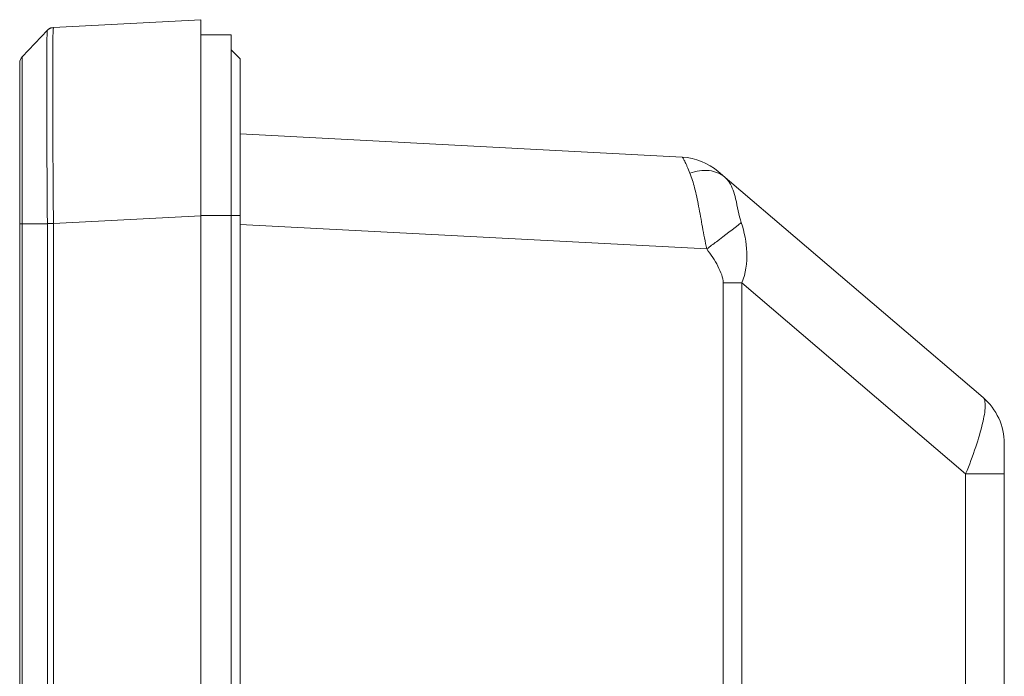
# Model space of a CAD drawing. Header units: centimetres. Extents: x -30 to 30, y -51 to 55.
# Tile 29 of 78: x -22.05 to -19.88, y 4.53 to 5.98. Entities that reach past the tile are written whole.
import ezdxf

# ---------------------------------------------------------------- set-up
doc = ezdxf.new("R2010")
doc.units = ezdxf.units.CM
doc.header["$MEASUREMENT"] = 0
doc.layers.add('06___PRT_ALL_SURFS', color=7, linetype='Continuous')

msp = doc.modelspace()

# ---------------------------------------------------------------- linework, layer by layer
at = {"layer": '06___PRT_ALL_SURFS', "lineweight": 9}
for points in [[(-21.64883, 5.98277), (-21.64883, 5.98277), (-21.97429, 5.96572), (-21.97429, 5.96572)], [(-21.64883, -2.75056), (-21.64883, -2.75056), (-21.64883, 5.98277), (-21.64883, 5.98277)], [(-22.04334, 5.90093), (-22.04334, 5.90093), (-21.98775, 5.9595), (-21.98775, 5.9595)], [(-21.97429, 5.96572), (-21.9794, 5.96545), (-21.98422, 5.96322), (-21.98775, 5.95951)], [(-21.97999, 5.96457), (-21.97999, 5.96457), (-21.98268, 5.96291), (-21.98268, 5.96291)], [(-21.97429, 5.96572), (-21.97429, 5.96572), (-21.97999, 5.96457), (-21.97999, 5.96457)], [(-21.64883, 5.94944), (-21.64883, 5.94944), (-21.58216, 5.94944), (-21.58216, 5.94944)], [(-21.58216, 5.55028), (-21.58216, 5.55028), (-21.58216, 5.94944), (-21.58216, 5.94944)], [(-21.58216, 5.9161), (-21.58216, 5.9161), (-21.56216, 5.8961), (-21.56216, 5.8961)], [(-22.04334, 5.90093), (-22.04686, 5.89721), (-22.04883, 5.89228), (-22.04883, 5.88716)], [(-22.04342, 5.88912), (-22.04342, 5.88912), (-22.04334, 5.90093), (-22.04334, 5.90093)], [(-21.56216, -2.66389), (-21.56216, -2.66389), (-21.56216, 5.89611), (-21.56216, 5.89611)], [(-22.04883, -2.01236), (-22.04883, -2.01236), (-22.04883, 5.88716), (-22.04883, 5.88716)], [(-22.04347, 5.85441), (-22.04347, 5.85441), (-22.04342, 5.88912), (-22.04342, 5.88912)], [(-22.04349, 5.79898), (-22.04349, 5.79898), (-22.04347, 5.85441), (-22.04347, 5.85441)], [(-22.04347, 5.71054), (-22.04347, 5.71054), (-22.04349, 5.79898), (-22.04349, 5.79898)], [(-22.04333, 5.53256), (-22.04333, 5.53256), (-22.04349, 5.78544), (-22.04349, 5.78544)], [(-21.98897, 5.75163), (-21.98897, 5.75163), (-21.98886, 5.71924), (-21.98886, 5.71924)], [(-21.97561, 5.71923), (-21.97561, 5.71923), (-21.97576, 5.75159), (-21.97576, 5.75159)], [(-21.98886, 5.71924), (-21.98886, 5.71924), (-21.98885, 5.71693), (-21.98885, 5.71693)], [(-21.98885, 5.71693), (-21.98861, 5.6577), (-21.98826, 5.59846), (-21.9878, 5.53922)], [(-21.97561, 5.71923), (-21.9753, 5.65714), (-21.97486, 5.59504), (-21.97429, 5.53295)], [(-20.58642, 5.67935), (-20.58642, 5.67935), (-21.56216, 5.73049), (-21.56216, 5.73049)], [(-20.50684, 5.64762), (-20.52915, 5.66666), (-20.55713, 5.67782), (-20.58642, 5.67935)], [(-19.92227, 5.14868), (-19.92227, 5.14868), (-20.50684, 5.64762), (-20.50684, 5.64762)], [(-21.97429, 5.53297), (-21.97429, 5.53297), (-21.64883, 5.54999), (-21.64883, 5.54999)], [(-21.56216, 5.55024), (-21.56216, 5.55024), (-21.64883, 5.55025), (-21.64883, 5.55025)], [(-21.58216, -2.71722), (-21.58216, -2.71722), (-21.58216, 5.55025), (-21.58216, 5.55025)], [(-21.98775, 5.53256), (-21.98775, 5.53256), (-22.04883, 5.53256), (-22.04883, 5.53256)], [(-22.04333, 5.53256), (-22.04333, 5.53256), (-22.04333, -2.01255), (-22.04333, -2.01255)], [(-21.9878, 5.53922), (-21.9878, 5.53922), (-21.98775, 5.53256), (-21.98775, 5.53256)], [(-21.98775, -2.01449), (-21.98775, -2.01449), (-21.98775, 5.53256), (-21.98775, 5.53256)], [(-21.97429, 5.53297), (-21.97429, 5.53297), (-21.97429, -2.01501), (-21.97429, -2.01501)], [(-21.56216, 5.53076), (-21.56216, 5.53076), (-20.53221, 5.47678), (-20.53221, 5.47678)], [(-20.4959, 3.56236), (-20.4959, 3.56236), (-20.4959, 5.40179), (-20.4959, 5.40179)], [(-20.4959, 5.40179), (-20.4959, 5.40179), (-20.45484, 5.40179), (-20.45484, 5.40179)], [(-20.45484, 5.40179), (-20.45484, 5.40179), (-20.45484, 3.57436), (-20.45484, 3.57436)], [(-20.45484, 5.40179), (-20.45484, 5.40179), (-19.96079, 4.98012), (-19.96079, 4.98012)], [(-19.87549, 5.04726), (-19.87549, 5.08628), (-19.89259, 5.12335), (-19.92227, 5.14868)], [(-19.87549, -1.80171), (-19.87549, -1.80171), (-19.87549, 5.04726), (-19.87549, 5.04726)], [(-19.87549, 4.98012), (-19.87549, 4.98012), (-19.96079, 4.98012), (-19.96079, 4.98012)], [(-19.96079, 3.6071), (-19.96079, 3.6071), (-19.96079, 4.98012), (-19.96079, 4.98012)]]:
    msp.add_open_spline(points, degree=3, dxfattribs=at)
for points, knots in [([(-21.98777, 5.95949), (-21.98795, 5.95929), (-21.98794, 5.95899), (-21.98795, 5.9587), (-21.98795, 5.95799), (-21.98804, 5.95736), (-21.9881, 5.95672), (-21.9882, 5.95569), (-21.98822, 5.95461), (-21.98825, 5.95355), (-21.98829, 5.9521), (-21.98835, 5.95066), (-21.98839, 5.94922)], [0, 0, 0, 0, 0.25, 0.25, 0.25, 0.5, 0.5, 0.5, 0.75, 0.75, 0.75, 1, 1, 1, 1]), ([(-21.97507, 5.95482), (-21.97503, 5.95641), (-21.97495, 5.95794), (-21.9749, 5.95957), (-21.97487, 5.96074), (-21.97485, 5.96196), (-21.97471, 5.96297), (-21.97462, 5.96358), (-21.97449, 5.96412), (-21.9745, 5.96502), (-21.97451, 5.96534), (-21.97453, 5.9657), (-21.97429, 5.96572)], [0, 0, 0, 0, 0.25, 0.25, 0.25, 0.5, 0.5, 0.5, 0.75, 0.75, 0.75, 1, 1, 1, 1]), ([(-21.98839, 5.94922), (-21.98903, 5.92568), (-21.98904, 5.90214), (-21.98906, 5.8786), (-21.98909, 5.83627), (-21.98911, 5.79395), (-21.98897, 5.75163)], [0, 0, 0, 0, 0.5, 0.5, 0.5, 1, 1, 1, 1]), ([(-21.97576, 5.75159), (-21.97593, 5.79502), (-21.97591, 5.83846), (-21.97587, 5.88189), (-21.97586, 5.90621), (-21.97583, 5.93052), (-21.97507, 5.95482)], [0, 0, 0, 0, 0.5, 0.5, 0.5, 1, 1, 1, 1]), ([(-20.56949, 5.64425), (-20.57162, 5.64922), (-20.57376, 5.6542), (-20.57594, 5.65916), (-20.57683, 5.66117), (-20.57773, 5.66318), (-20.57865, 5.66519), (-20.57941, 5.66687), (-20.58019, 5.66855), (-20.58099, 5.67021), (-20.58163, 5.67153), (-20.58227, 5.67284), (-20.58295, 5.67416), (-20.58345, 5.67514), (-20.58397, 5.67612), (-20.58452, 5.67702), (-20.58487, 5.67759), (-20.58524, 5.67813), (-20.58568, 5.67875), (-20.58589, 5.67904), (-20.58611, 5.67934), (-20.58642, 5.67935)], [0, 0, 0, 0, 0.1428571, 0.1428571, 0.1428571, 0.2857143, 0.2857143, 0.2857143, 0.4285714, 0.4285714, 0.4285714, 0.5714286, 0.5714286, 0.5714286, 0.7142857, 0.7142857, 0.7142857, 0.8571429, 0.8571429, 0.8571429, 1, 1, 1, 1]), ([(-20.56949, 5.64425), (-20.55583, 5.64884), (-20.54113, 5.65142), (-20.52659, 5.64964), (-20.51421, 5.64812), (-20.50194, 5.64344), (-20.49261, 5.63546)], [0, 0, 0, 0, 0.5, 0.5, 0.5, 1, 1, 1, 1]), ([(-20.53221, 5.47678), (-20.53576, 5.49288), (-20.53883, 5.50906), (-20.5418, 5.52528), (-20.5446, 5.54061), (-20.54731, 5.55596), (-20.55024, 5.57126), (-20.55285, 5.58482), (-20.55563, 5.59834), (-20.55903, 5.61176), (-20.56182, 5.6228), (-20.56503, 5.63378), (-20.56949, 5.64425)], [0, 0, 0, 0, 0.25, 0.25, 0.25, 0.5, 0.5, 0.5, 0.75, 0.75, 0.75, 1, 1, 1, 1]), ([(-20.48277, 5.62421), (-20.48349, 5.62528), (-20.48423, 5.62634), (-20.48501, 5.62737), (-20.48725, 5.63032), (-20.48979, 5.63306), (-20.4926, 5.63546)], [0, 0, 0, 0, 0.5, 0.5, 0.5, 1, 1, 1, 1]), ([(-20.45613, 5.5349), (-20.46179, 5.552), (-20.46428, 5.56979), (-20.46849, 5.58749), (-20.47155, 5.6004), (-20.47552, 5.61326), (-20.48277, 5.62421)], [0, 0, 0, 0, 0.5, 0.5, 0.5, 1, 1, 1, 1]), ([(-21.98775, 5.53256), (-21.98679, 5.5326), (-21.98584, 5.53263), (-21.98489, 5.53266), (-21.98135, 5.53278), (-21.97782, 5.53288), (-21.97429, 5.53297)], [0, 0, 0, 0, 0.5, 0.5, 0.5, 1, 1, 1, 1]), ([(-20.53221, 5.47678), (-20.52505, 5.4821), (-20.5179, 5.48745), (-20.51077, 5.49281), (-20.49239, 5.50662), (-20.4741, 5.52056), (-20.45613, 5.5349)], [0, 0, 0, 0, 0.5, 0.5, 0.5, 1, 1, 1, 1]), ([(-20.45484, 5.40179), (-20.44607, 5.42276), (-20.44293, 5.44614), (-20.44375, 5.46908), (-20.44454, 5.49161), (-20.44913, 5.5137), (-20.45613, 5.5349)], [0, 0, 0, 0, 0.5, 0.5, 0.5, 1, 1, 1, 1]), ([(-20.53221, 5.47678), (-20.52321, 5.46463), (-20.51473, 5.45199), (-20.50769, 5.43861), (-20.50445, 5.43246), (-20.50151, 5.42614), (-20.49927, 5.4195), (-20.49733, 5.41377), (-20.4959, 5.4078), (-20.4959, 5.40179)], [0, 0, 0, 0, 0.3333333, 0.3333333, 0.3333333, 0.6666667, 0.6666667, 0.6666667, 1, 1, 1, 1]), ([(-19.92227, 5.14868), (-19.92033, 5.14703), (-19.91935, 5.14448), (-19.91871, 5.14194), (-19.91772, 5.13794), (-19.91759, 5.13397), (-19.91768, 5.13), (-19.91797, 5.11733), (-19.9204, 5.10466), (-19.92333, 5.0922), (-19.92749, 5.07452), (-19.93265, 5.05725), (-19.93838, 5.04014), (-19.94515, 5.0199), (-19.95271, 4.99988), (-19.96079, 4.98012)], [0, 0, 0, 0, 0.2, 0.2, 0.2, 0.4, 0.4, 0.4, 0.6, 0.6, 0.6, 0.8, 0.8, 0.8, 1, 1, 1, 1])]:
    msp.add_open_spline(points, degree=3, knots=knots, dxfattribs=at)

doc.saveas('drawing.dxf')
